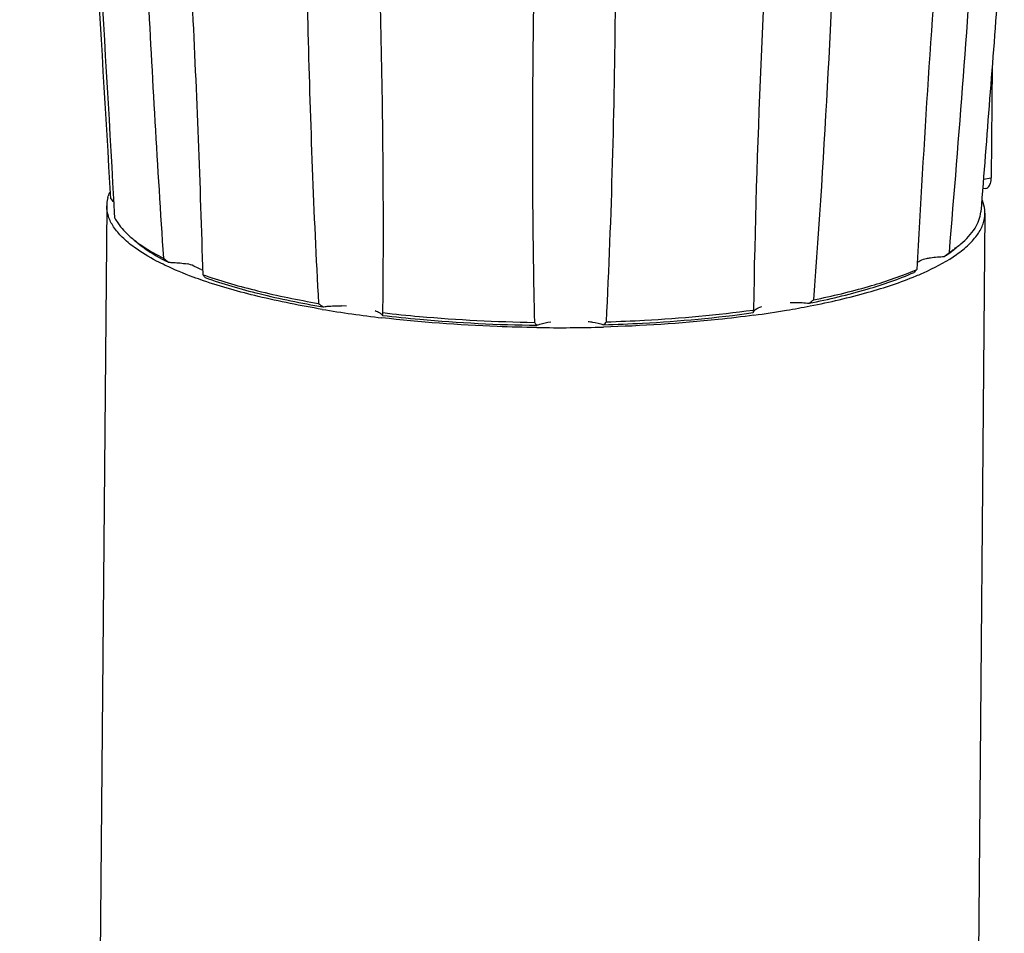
# Model space of a CAD drawing. Header units: millimetres. Extents: x 12 to 2508, y 25 to 1770.
# Tile 48 of 53: x 2244 to 2314, y 1463 to 1528. Entities that reach past the tile are written whole.
import ezdxf

# ---------------------------------------------------------------- set-up
doc = ezdxf.new("R2010")
doc.units = ezdxf.units.MM
for name, color, linetype in [('ARM2_ABL94', 7, 'Continuous'), ('FLANGE_J5_PBL105', 7, 'Continuous'), ('new_view_8_VBL72', 7, 'Continuous'), ('PIPE2_PBL95', 7, 'Continuous'), ('PLATE_PBL107', 7, 'Continuous')]:
    doc.layers.add(name, color=color, linetype=linetype)

# ---------------------------------------------------------------- blocks, each defined once
blk = doc.blocks.new('PIPE2_PBL95', base_point=(3126.187, 1856.335))
at = {"layer": 'PIPE2_PBL95', "color": 7}
for p, q in [((3096.029, 1958.252), (3094.348, 1762.073)), ((3158.026, 1957.721), (3156.346, 1761.541))]:
    blk.add_line(p, q, dxfattribs=at)
for centre, radius, start, end in [((3098.442, 1958.205), 2.416, 165.17679, 167.46996), ((3098.326, 1958.229), 2.298, 167.43127, 179.43247), ((3132.931, 2016.764), 66.816, 279.55729, 281.00068), ((3125.447, 2036.587), 86.825, 260.57595, 263.39178), ((3131.626, 2024.552), 74.713, 277.76453, 279.55293), ((3127.942, 2063.882), 114.241, 269.22174, 271.5879)]:
    blk.add_arc(centre, radius, start, end, dxfattribs=at)
blk.add_open_spline([(3096.107, 1958.823), (3096.141, 1958.955), (3096.187, 1959.083), (3096.242, 1959.208)], degree=3, dxfattribs=at)
for points, knots in [([(3097.979, 1955.305), (3097.679, 1955.524), (3097.144, 1955.965), (3096.509, 1956.703), (3096.115, 1957.466), (3096.027, 1958), (3096.029, 1958.252)], [0, 0, 0, 0, 0.3048, 0.566136, 0.792939, 1, 1, 1, 1]), ([(3158.026, 1957.721), (3158.027, 1957.796), (3158.014, 1958.104), (3157.938, 1958.409), (3157.852, 1958.625)], [0, 0, 0, 0, 0.244952, 1, 1, 1, 1]), ([(3156.026, 1954.808), (3156.33, 1955.022), (3156.873, 1955.453), (3157.52, 1956.181), (3157.926, 1956.937), (3158.024, 1957.468), (3158.026, 1957.721)], [0, 0, 0, 0, 0.304801, 0.566137, 0.79294, 1, 1, 1, 1]), ([(3100.16, 1954.039), (3099.952, 1954.138), (3099.199, 1954.513), (3098.473, 1954.945), (3097.979, 1955.305)], [0, 0, 0, 0, 0.273129, 1, 1, 1, 1]), ([(3153.169, 1953.295), (3153.446, 1953.41), (3154.433, 1953.843), (3155.389, 1954.359), (3156.026, 1954.808)], [0, 0, 0, 0, 0.278007, 1, 1, 1, 1]), ([(3102.866, 1952.952), (3102.621, 1953.036), (3101.705, 1953.363), (3100.803, 1953.733), (3100.16, 1954.039)], [0, 0, 0, 0, 0.266953, 1, 1, 1, 1]), ([(3145.681, 1951.176), (3147.061, 1951.445), (3149.595, 1952.026), (3152.069, 1952.84), (3153.169, 1953.295)], [0, 0, 0, 0, 0.541541, 1, 1, 1, 1]), ([(3111.23, 1950.935), (3109.718, 1951.188), (3106.9, 1951.745), (3104.131, 1952.519), (3102.866, 1952.952)], [0, 0, 0, 0, 0.534118, 1, 1, 1, 1]), ([(3141.719, 1950.524), (3140.879, 1950.409), (3137.355, 1949.983), (3133.808, 1949.76), (3131.108, 1949.685)], [0, 0, 0, 0, 0.238936, 1, 1, 1, 1]), ([(3126.39, 1949.651), (3125.457, 1949.664), (3121.805, 1949.758), (3118.157, 1950.026), (3115.455, 1950.34)], [0, 0, 0, 0, 0.255441, 1, 1, 1, 1])]:
    blk.add_open_spline(points, degree=3, knots=knots, dxfattribs=at)
blk = doc.blocks.new('FLANGE_J5_PBL105', base_point=(3124.641, 1973.302))
at = {"layer": 'FLANGE_J5_PBL105', "color": 7}
for p, q in [((3089.896, 2001.165), (3089.888, 2000.202)), ((3110.061, 1989.535), (3110.06, 1989.441)), ((3096.611, 1957.365), (3096.533, 1958.745)), ((3115.527, 1950.701), (3115.539, 1951.977)), ((3112.948, 1951.16), (3112.604, 1951.192)), ((3141.654, 1950.889), (3141.685, 1950.893)), ((3141.655, 1950.889), (3141.685, 1950.893)), ((3141.674, 1950.761), (3141.676, 1950.702)), ((3142.245, 1951.104), (3142.051, 1951.051))]:
    blk.add_line(p, q, dxfattribs=at)
at = {"layer": 'FLANGE_J5_PBL105', "color": 2}
for p, q in [((3097.671, 1993.962), (3097.704, 1993.95)), ((3097.746, 1993.977), (3097.779, 1993.965))]:
    blk.add_line(p, q, dxfattribs=at)
at = {"layer": 'FLANGE_J5_PBL105', "color": 7}
for centre, radius, start, end in [((3092.624, 2001.141), 2.728, 174.03591, 179.49762), ((3103.329, 2013.967), 19.786, 241.78861, 242.82532), ((3107.089, 2021.981), 28.64, 246.84543, 247.29811), ((-9650.763, 1203.715), 12769.425, 3.3897175, 3.5512901), ((-1445.798, 1701.265), 4549.623, 3.244314, 3.696128), ((3099.746, 1991.715), 1.187, 4.12024, 13.49092), ((2654.188, 1977.137), 477.775, 359.44159, 1.32001), ((3781.038, 1940.47), 639.438, 175.958787, 179.066041), ((2418.693, 2006.133), 729.294, 355.712585, 358.235902), ((4281.771, 1893.558), 1130.154, 175.579093, 176.947148), ((1555.415, 2089.109), 1605.713, 355.207403, 356.09664), ((2581.726, 1976.741), 550.231, 357.22012, 359.55641), ((3663.102, 1962.614), 537.026, 179.46743, 181.34401), ((3080.113, 1943.372), 22.333, 42.62557, 43.46799), ((3102.658, 1961.741), 7.548, 228.85459, 231.79278), ((3103.362, 1962.631), 8.682, 231.77612, 233.90199), ((3102.835, 1961.329), 7.354, 228.8429, 231.21717), ((3151.451, 1961.332), 7.559, 307.22467, 310.16178), ((3109.857, 2010.647), 72.016, 308.97317, 309.34423), ((3150.165, 1963.081), 9.73, 303.34437, 305.13377), ((3150.767, 1962.227), 8.685, 305.12862, 307.24168), ((3151.269, 1960.92), 7.362, 307.82262, 310.16686), ((3120.864, 1979.979), 32.876, 230.68016, 231.48249), ((3103.38, 1955.399), 1.788, 247.35676, 251.8559), ((3113.516, 1983.725), 32.176, 250.59431, 250.93309), ((3144.698, 1973.519), 21.531, 292.69807, 293.31833), ((3115.48, 1956.773), 7.045, 230.27277, 233.44045), ((3140.19, 1959.021), 9.383, 305.32742, 307.83994), ((3142.046, 1950.585), 0.396, 141.04094, 142.79829)]:
    blk.add_arc(centre, radius, start, end, dxfattribs=at)
at = {"layer": 'FLANGE_J5_PBL105', "color": 2}
for centre, radius, start, end in [((3107.24, 2021.397), 29.051, 247.12405, 247.29695), ((3128.583, 2104.133), 116.036, 271.6066, 273.87249)]:
    blk.add_arc(centre, radius, start, end, dxfattribs=at)
at = {"layer": 'FLANGE_J5_PBL105', "color": 7}
for points, knots in [([(3090.035, 2000.271), (3090.012, 2000.345), (3089.93, 2000.636), (3089.894, 2000.94), (3089.896, 2001.165)], [0, 0, 0, 0, 0.255691, 1, 1, 1, 1]), ([(3096.703, 1993.424), (3095.758, 1993.82), (3094.044, 1994.641), (3091.848, 1996.157), (3090.534, 1997.713), (3089.977, 1999.107), (3089.885, 1999.838), (3089.888, 2000.202)], [0, 0, 0, 0, 0.30303, 0.559935, 0.785034, 0.892394, 1, 1, 1, 1]), ([(3093.976, 1996.532), (3093.468, 1996.804), (3092.544, 1997.355), (3091.096, 1998.485), (3090.271, 1999.535), (3090.035, 2000.271)], [0, 0, 0, 0, 0.312706, 0.580756, 1, 1, 1, 1]), ([(3095.827, 1995.648), (3095.692, 1995.706), (3095.175, 1995.932), (3094.665, 1996.175), (3094.293, 1996.366)], [0, 0, 0, 0, 0.259803, 1, 1, 1, 1]), ([(3130.637, 1990.765), (3127.285, 1990.713), (3120.725, 1990.848), (3111.358, 1991.72), (3103.127, 1993.196), (3098.165, 1994.669), (3096.036, 1995.56)], [0, 0, 0, 0, 0.286369, 0.559958, 0.802812, 1, 1, 1, 1]), ([(3100.928, 1991.958), (3100.547, 1992.069), (3099.12, 1992.501), (3097.712, 1993.002), (3096.703, 1993.424)], [0, 0, 0, 0, 0.266125, 1, 1, 1, 1]), ([(3098.093, 1992.925), (3098.3, 1986.553), (3098.865, 1973.755), (3099.603, 1960.966), (3100.032, 1954.546)], [0, 0, 0, 0, 0.497685, 1, 1, 1, 1]), ([(3135.205, 1988.86), (3132.115, 1988.702), (3125.949, 1988.608), (3116.933, 1989.079), (3108.57, 1990.13), (3103.324, 1991.264), (3100.928, 1991.958)], [0, 0, 0, 0, 0.268695, 0.535044, 0.783402, 1, 1, 1, 1]), ([(3102.826, 1953.377), (3102.649, 1959.76), (3102.14, 1972.575), (3101.392, 1985.378), (3100.93, 1991.801)], [0, 0, 0, 0, 0.49791, 1, 1, 1, 1]), ([(3110.06, 1989.441), (3110.006, 1983.11), (3110.157, 1970.408), (3110.632, 1957.714), (3110.977, 1951.354)], [0, 0, 0, 0, 0.498501, 1, 1, 1, 1]), ([(3110.061, 1989.535), (3110.061, 1989.581), (3110.063, 1989.748), (3110.064, 1989.915), (3110.071, 1990.036)], [0, 0, 0, 0, 0.277516, 1, 1, 1, 1]), ([(3114.685, 1988.871), (3114.682, 1988.925), (3114.659, 1989.129), (3114.585, 1989.329), (3114.5, 1989.454)], [0, 0, 0, 0, 0.261672, 1, 1, 1, 1]), ([(3115.539, 1951.976), (3115.592, 1958.115), (3115.484, 1970.419), (3115.037, 1982.717), (3114.685, 1988.871)], [0, 0, 0, 0, 0.498964, 1, 1, 1, 1]), ([(3126.667, 1988.105), (3126.67, 1988.164), (3126.689, 1988.376), (3126.745, 1988.589), (3126.823, 1988.721)], [0, 0, 0, 0, 0.277272, 1, 1, 1, 1]), ([(3131.837, 1988.143), (3131.835, 1988.202), (3131.823, 1988.409), (3131.785, 1988.619), (3131.72, 1988.754)], [0, 0, 0, 0, 0.280979, 1, 1, 1, 1]), ([(3159.394, 1979.105), (3159.255, 1977.324), (3158.702, 1970.227), (3158.151, 1963.13), (3157.738, 1957.814)], [0, 0, 0, 0, 0.250952, 1, 1, 1, 1]), ([(3156.326, 1955.555), (3156.707, 1955.877), (3157.35, 1956.534), (3157.699, 1957.41), (3157.738, 1957.814)], [0, 0, 0, 0, 0.551777, 1, 1, 1, 1]), ([(3096.611, 1957.365), (3096.67, 1957.251), (3096.963, 1956.764), (3097.361, 1956.347), (3097.692, 1956.057)], [0, 0, 0, 0, 0.225945, 1, 1, 1, 1]), ([(3098.229, 1955.596), (3098.377, 1955.477), (3099.058, 1954.969), (3099.802, 1954.549), (3100.391, 1954.256)], [0, 0, 0, 0, 0.22499, 1, 1, 1, 1]), ([(3098.246, 1955.616), (3098.376, 1955.522), (3098.947, 1955.127), (3099.555, 1954.786), (3100.032, 1954.546)], [0, 0, 0, 0, 0.23039, 1, 1, 1, 1]), ([(3153.895, 1954.528), (3153.991, 1954.546), (3154.407, 1954.614), (3154.828, 1954.647), (3155.152, 1954.658)], [0, 0, 0, 0, 0.231467, 1, 1, 1, 1]), ([(3155.152, 1954.658), (3155.208, 1954.695), (3155.423, 1954.837), (3155.633, 1954.988), (3155.783, 1955.105)], [0, 0, 0, 0, 0.259023, 1, 1, 1, 1]), ([(3100.391, 1954.256), (3100.504, 1954.254), (3100.942, 1954.239), (3101.379, 1954.196), (3101.699, 1954.145)], [0, 0, 0, 0, 0.260097, 1, 1, 1, 1]), ([(3102.692, 1953.749), (3102.653, 1953.765), (3102.481, 1953.844), (3102.314, 1953.933), (3102.178, 1953.993)], [0, 0, 0, 0, 0.219593, 1, 1, 1, 1]), ([(3153.359, 1954.318), (3153.399, 1954.34), (3153.568, 1954.43), (3153.75, 1954.501), (3153.894, 1954.528)], [0, 0, 0, 0, 0.237235, 1, 1, 1, 1]), ([(3103.006, 1953.314), (3104.212, 1952.897), (3106.851, 1952.149), (3109.537, 1951.603), (3110.977, 1951.354)], [0, 0, 0, 0, 0.46634, 1, 1, 1, 1]), ([(3145.616, 1951.366), (3146.992, 1951.641), (3149.505, 1952.235), (3151.954, 1953.072), (3153.032, 1953.543)], [0, 0, 0, 0, 0.544059, 1, 1, 1, 1]), ([(3145.946, 1951.611), (3147.246, 1951.874), (3149.635, 1952.44), (3151.967, 1953.221), (3153.006, 1953.656)], [0, 0, 0, 0, 0.540714, 1, 1, 1, 1]), ([(3102.974, 1953.176), (3104.222, 1952.731), (3106.973, 1951.939), (3109.774, 1951.372), (3111.283, 1951.114)], [0, 0, 0, 0, 0.464059, 1, 1, 1, 1]), ([(3111.283, 1951.114), (3111.387, 1951.128), (3111.826, 1951.177), (3112.268, 1951.194), (3112.604, 1951.192)], [0, 0, 0, 0, 0.238084, 1, 1, 1, 1]), ([(3144.266, 1951.424), (3144.38, 1951.427), (3144.831, 1951.429), (3145.281, 1951.403), (3145.616, 1951.366)], [0, 0, 0, 0, 0.253739, 1, 1, 1, 1]), ([(3114.97, 1950.852), (3115.086, 1950.808), (3115.277, 1950.723), (3115.447, 1950.584), (3115.49, 1950.51)], [0, 0, 0, 0, 0.591242, 1, 1, 1, 1]), ([(3115.49, 1950.51), (3116.368, 1950.406), (3119.992, 1950.03), (3123.635, 1949.85), (3126.395, 1949.813)], [0, 0, 0, 0, 0.242472, 1, 1, 1, 1]), ([(3115.527, 1950.701), (3116.388, 1950.601), (3119.943, 1950.237), (3123.517, 1950.058), (3126.223, 1950.018)], [0, 0, 0, 0, 0.242722, 1, 1, 1, 1]), ([(3131.098, 1949.847), (3132.017, 1949.873), (3135.552, 1950.019), (3139.081, 1950.339), (3141.676, 1950.702)], [0, 0, 0, 0, 0.259637, 1, 1, 1, 1]), ([(3131.31, 1950.055), (3132.207, 1950.082), (3135.664, 1950.227), (3139.116, 1950.539), (3141.655, 1950.889)], [0, 0, 0, 0, 0.259331, 1, 1, 1, 1]), ([(3141.857, 1950.941), (3141.871, 1950.951), (3141.933, 1950.992), (3141.999, 1951.027), (3142.051, 1951.051)], [0, 0, 0, 0, 0.228179, 1, 1, 1, 1]), ([(3126.395, 1949.813), (3126.461, 1949.84), (3126.778, 1949.954), (3127.111, 1950.02), (3127.374, 1950.06)], [0, 0, 0, 0, 0.211484, 1, 1, 1, 1]), ([(3130.019, 1950.079), (3130.121, 1950.066), (3130.485, 1950.012), (3130.847, 1949.933), (3131.098, 1949.847)], [0, 0, 0, 0, 0.278836, 1, 1, 1, 1])]:
    blk.add_open_spline(points, degree=3, knots=knots, dxfattribs=at)
at = {"layer": 'FLANGE_J5_PBL105', "color": 2}
for points, knots in [([(3089.888, 2000.202), (3089.884, 1999.7), (3090.215, 1998.576), (3091.496, 1997.128), (3093.458, 1995.772), (3095.049, 1995.009), (3095.947, 1994.631)], [0, 0, 0, 0, 0.1747, 0.388231, 0.661163, 1, 1, 1, 1]), ([(3096.027, 1994.597), (3096.158, 1994.542), (3096.702, 1994.319), (3097.252, 1994.112), (3097.671, 1993.962)], [0, 0, 0, 0, 0.241822, 1, 1, 1, 1]), ([(3097.704, 1993.95), (3097.872, 1993.89), (3098.571, 1993.646), (3099.276, 1993.422), (3099.813, 1993.261)], [0, 0, 0, 0, 0.241848, 1, 1, 1, 1]), ([(3099.813, 1993.261), (3102.087, 1992.579), (3107.088, 1991.445), (3115.101, 1990.342), (3123.829, 1989.767), (3129.831, 1989.758), (3132.861, 1989.854)], [0, 0, 0, 0, 0.213596, 0.460323, 0.727272, 1, 1, 1, 1]), ([(3110.061, 1989.535), (3108.403, 1989.818), (3105.324, 1990.442), (3102.302, 1991.312), (3100.93, 1991.801)], [0, 0, 0, 0, 0.535938, 1, 1, 1, 1]), ([(3126.667, 1988.105), (3125.643, 1988.119), (3121.642, 1988.223), (3117.644, 1988.521), (3114.685, 1988.871)], [0, 0, 0, 0, 0.25562, 1, 1, 1, 1])]:
    blk.add_open_spline(points, degree=3, knots=knots, dxfattribs=at)
at = {"layer": 'FLANGE_J5_PBL105', "color": 7}
for points in [[(3126.667, 1988.105), (3126.325, 1981.278), (3126.157, 1974.441), (3126.099, 1967.605)], [(3102.178, 1953.993), (3102.025, 1954.061), (3101.864, 1954.118), (3101.699, 1954.145)], [(3153.248, 1954.254), (3153.285, 1954.276), (3153.322, 1954.297), (3153.359, 1954.318)], [(3102.974, 1953.176), (3102.927, 1953.245), (3102.877, 1953.311), (3102.826, 1953.377)], [(3153.221, 1953.747), (3153.156, 1953.68), (3153.093, 1953.612), (3153.032, 1953.543)], [(3115.49, 1950.51), (3115.51, 1950.572), (3115.522, 1950.636), (3115.527, 1950.701)], [(3141.685, 1950.893), (3141.678, 1950.85), (3141.674, 1950.806), (3141.674, 1950.761)], [(3141.676, 1950.702), (3141.683, 1950.746), (3141.704, 1950.788), (3141.731, 1950.824)], [(3141.739, 1950.833), (3141.772, 1950.875), (3141.814, 1950.91), (3141.857, 1950.941)], [(3126.223, 1950.018), (3126.275, 1949.945), (3126.333, 1949.877), (3126.395, 1949.813)], [(3131.098, 1949.847), (3131.173, 1949.912), (3131.243, 1949.982), (3131.31, 1950.055)]]:
    blk.add_open_spline(points, degree=3, dxfattribs=at)
blk = doc.blocks.new('PLATE_PBL107', base_point=(3158.201, 1963.774))
at = {"layer": 'PLATE_PBL107', "color": 7}
for p, q in [((3158.539, 1968.12), (3158.471, 1960.223)), ((3158.089, 1959.467), (3157.864, 1959.429))]:
    blk.add_line(p, q, dxfattribs=at)
at = {"layer": 'PLATE_PBL107', "color": 2}
blk.add_line((3157.918, 1960.13), (3158.471, 1960.223), dxfattribs=at)
at = {"layer": 'PLATE_PBL107', "color": 7}
blk.add_open_spline([(3158.089, 1959.467), (3158.145, 1959.476), (3158.297, 1959.558), (3158.44, 1959.841), (3158.47, 1960.085), (3158.471, 1960.223)], degree=3, knots=[0, 0, 0, 0, 0.187754, 0.54126, 1, 1, 1, 1], dxfattribs=at)
blk = doc.blocks.new('ARM2_ABL94', base_point=(3125.154, 1863.628))
at = {"layer": 'FLANGE_J5_PBL105'}
blk.add_blockref('FLANGE_J5_PBL105', (3124.641, 1973.302), dxfattribs=at)
at = {"layer": 'PIPE2_PBL95'}
blk.add_blockref('PIPE2_PBL95', (3126.187, 1856.335), dxfattribs=at)
at = {"layer": 'PLATE_PBL107'}
blk.add_blockref('PLATE_PBL107', (3158.201, 1963.774), dxfattribs=at)
blk = doc.blocks.new('NEW_VIEW_8_VBL72', base_point=(3094.865, 1579.719))
at = {"layer": 'ARM2_ABL94'}
blk.add_blockref('ARM2_ABL94', (3125.154, 1863.628), dxfattribs=at)

msp = doc.modelspace()

# ---------------------------------------------------------------- block references
at = {"layer": 'new_view_8_VBL72'}
msp.add_blockref('NEW_VIEW_8_VBL72', (2249.23, 1135.959), dxfattribs=at)

doc.saveas('drawing.dxf')
